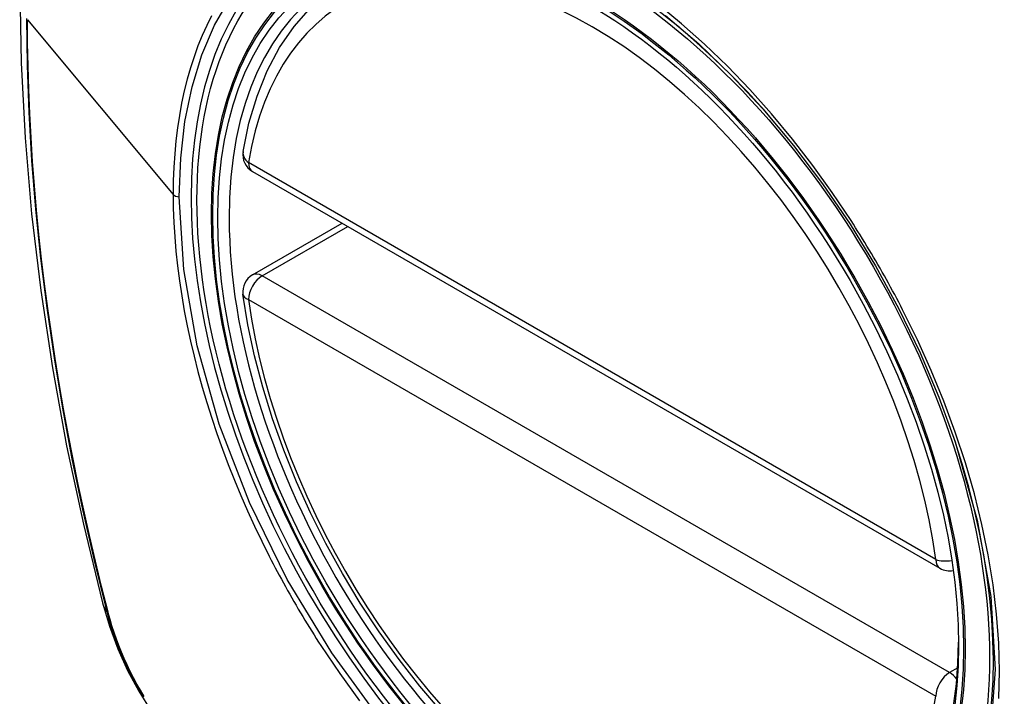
# Model space of a CAD drawing. Header units: inches. Extents: x 429.4 to 505.1, y 166.8 to 235.9.
# Tile 17 of 113: x 429.903 to 430.505, y 217.235 to 217.648. Entities that reach past the tile are written whole.
import ezdxf

# ---------------------------------------------------------------- set-up
doc = ezdxf.new("R2010")
doc.units = ezdxf.units.IN
doc.header["$MEASUREMENT"] = 0
doc.layers.add('Visible Edges(ANSI)', color=7, linetype='Continuous', lineweight=25)
doc.layers.add('Visible Tangent Edges(ANSI)', color=7, linetype='Continuous', lineweight=25)

msp = doc.modelspace()

# ---------------------------------------------------------------- linework, layer by layer
at = {"layer": 'Visible Edges(ANSI)'}
for p, q in [((430.04561, 217.5556), (430.46535, 217.31327)), ((430.04561, 217.49248), (430.10028, 217.52404))]:
    msp.add_line(p, q, dxfattribs=at)
at = {"layer": 'Visible Edges(ANSI)', "flags": 128}
for points in [[(429.95751, 217.99931), (429.94467, 217.96126), (429.93361, 217.92207), (429.92431, 217.88184), (429.91675, 217.84062), (429.91091, 217.79848), (429.90676, 217.75548), (429.90429, 217.71169), (429.90347, 217.66716), (429.90428, 217.62196), (429.90671, 217.57616), (429.91073, 217.5298), (429.91632, 217.48297), (429.92347, 217.43572), (429.93215, 217.38812), (429.94234, 217.34024), (429.95402, 217.29215)], [(430.03986, 217.56774), (430.04346, 217.58522), (430.04838, 217.60171), (430.05463, 217.6171), (430.0622, 217.6313), (430.07106, 217.6442), (430.08117, 217.65567), (430.09248, 217.66562), (430.10489, 217.67393)], [(430.35729, 217.59386), (430.37602, 217.57156), (430.39378, 217.54806), (430.41052, 217.52345), (430.42609, 217.49795), (430.44039, 217.47172), (430.45333, 217.44492), (430.46479, 217.4178), (430.47474, 217.39043)], [(430.16109, 217.22576), (430.14786, 217.24132), (430.13514, 217.2576), (430.12298, 217.27453), (430.11144, 217.29203), (430.10057, 217.31002), (430.09042, 217.32843), (430.08104, 217.34717), (430.07246, 217.36617), (430.06472, 217.38532), (430.05786, 217.40456), (430.05192, 217.4238), (430.04691, 217.44294), (430.04287, 217.46192), (430.03982, 217.48064)], [(429.95402, 217.29215), (429.95826, 217.27786), (429.9634, 217.26414), (429.96939, 217.25093), (429.97619, 217.23821), (429.9838, 217.22596), (429.99225, 217.21418), (430.00156, 217.20286), (430.01182, 217.19205)]]:
    msp.add_lwpolyline(points, dxfattribs=at)
at = {"layer": 'Visible Edges(ANSI)'}
for centre, start, end in [((430.05152, 217.56583), 170.71815, 240), ((430.05152, 217.48225), 120, 187.82827), ((430.47126, 217.32349), 240, 281.23954)]:
    msp.add_arc(centre, 0.01181, start, end, dxfattribs=at)
msp.add_ellipse((430.2506, 217.39665), major_axis=(0.15994, -0.27703), ratio=0.57735, dxfattribs=at)
msp.add_ellipse((430.25408, 217.39865), major_axis=(0.15748, -0.27276), ratio=0.57735, start_param=2.363977, end_param=7.060801, dxfattribs=at)
at = {"layer": 'Visible Tangent Edges(ANSI)'}
for p, q in [((429.90822, 217.64833), (429.99717, 217.54166)), ((430.46291, 217.31867), (430.04317, 217.56101)), ((430.05152, 217.4919), (430.10374, 217.52204)), ((430.47126, 217.24956), (430.05152, 217.4919)), ((430.04317, 217.47743), (430.46291, 217.23509)), ((429.95754, 217.28603), (429.95742, 217.28648)), ((430.47625, 217.25244), (430.47126, 217.24956))]:
    msp.add_line(p, q, dxfattribs=at)
at = {"layer": 'Visible Tangent Edges(ANSI)', "flags": 128}
for points in [[(430.00091, 217.54008), (430.00178, 217.56366), (430.0044, 217.58616), (430.00874, 217.60733), (430.01477, 217.62695), (430.02244, 217.64492), (430.03173, 217.66117)], [(430.4111, 217.52571), (430.39968, 217.54278), (430.38776, 217.55936), (430.37538, 217.57537), (430.36252, 217.59084), (430.34924, 217.6057), (430.3356, 217.61987), (430.32168, 217.63329), (430.30754, 217.64589), (430.29324, 217.6576)], [(429.90759, 217.64902), (429.90794, 217.6205), (429.90897, 217.59157), (429.9107, 217.56226), (429.9131, 217.5326), (429.9162, 217.50262), (429.91997, 217.47236), (429.92443, 217.44184), (429.92956, 217.41112), (429.93535, 217.38022), (429.9418, 217.34918), (429.94889, 217.31802), (429.95664, 217.28672)], [(429.95742, 217.28648), (429.95346, 217.30213), (429.94966, 217.31773), (429.94602, 217.33331), (429.94254, 217.34886), (429.93922, 217.36437), (429.93607, 217.37986), (429.93308, 217.39531), (429.93026, 217.41072), (429.9276, 217.42609), (429.92511, 217.44141), (429.92279, 217.45668), (429.92064, 217.47189), (429.91866, 217.48704), (429.91685, 217.50213), (429.91521, 217.51714), (429.91374, 217.53208), (429.91245, 217.54693), (429.91132, 217.56171), (429.91038, 217.57639), (429.9096, 217.59098), (429.909, 217.60547), (429.90856, 217.61986), (429.90831, 217.63414), (429.90822, 217.64833)], [(430.02065, 217.65078), (430.01767, 217.64482), (430.01489, 217.63865), (430.0123, 217.63227), (430.00991, 217.6257), (430.00771, 217.61892), (430.00572, 217.61195), (430.00394, 217.60479), (430.00236, 217.59744), (430.00098, 217.58991), (429.99982, 217.58222), (429.99887, 217.57437), (429.99813, 217.56638), (429.9976, 217.55826), (429.99728, 217.55001), (429.99717, 217.54166)], [(430.29775, 217.65095), (430.31807, 217.63358), (430.33798, 217.61447), (430.35727, 217.59384)], [(429.99717, 217.54166), (429.99728, 217.53316), (429.9976, 217.52453), (429.99814, 217.51577), (429.99888, 217.50691), (429.99984, 217.49794), (430.00101, 217.48889), (430.00238, 217.47977), (430.00396, 217.47058), (430.00574, 217.46134), (430.00773, 217.45205), (430.00992, 217.44274), (430.01231, 217.43337), (430.01491, 217.42395), (430.0177, 217.4145), (430.0207, 217.40503), (430.02389, 217.39555), (430.02727, 217.38607), (430.03083, 217.37661), (430.03458, 217.36718), (430.0385, 217.35778), (430.04259, 217.34842), (430.04686, 217.3391), (430.05129, 217.32984), (430.05589, 217.32064)], [(430.1247, 217.21977), (430.09398, 217.26168), (430.06684, 217.30651), (430.04383, 217.35336), (430.02535, 217.40129), (430.01187, 217.44907), (430.00368, 217.49569), (430.00091, 217.54008)], [(430.44262, 217.47111), (430.44142, 217.47344), (430.44021, 217.47576), (430.43899, 217.47809), (430.43775, 217.4804), (430.43651, 217.48272), (430.43526, 217.48503), (430.434, 217.48733), (430.43272, 217.48963), (430.43144, 217.49193), (430.43015, 217.49422), (430.42885, 217.4965), (430.42754, 217.49878), (430.42622, 217.50106), (430.42489, 217.50333), (430.42355, 217.50559), (430.42221, 217.50785), (430.42085, 217.5101), (430.41948, 217.51235), (430.41811, 217.51459), (430.41672, 217.51683), (430.41533, 217.51906), (430.41393, 217.52128), (430.41252, 217.5235), (430.4111, 217.52571)], [(430.50135, 217.23371), (430.50178, 217.25041), (430.50134, 217.26762), (430.50003, 217.28525), (430.49788, 217.30324), (430.49488, 217.32154), (430.49105, 217.34007), (430.48641, 217.35878), (430.48097, 217.37761), (430.47475, 217.39649), (430.46777, 217.41536), (430.46007, 217.43412), (430.45168, 217.45272), (430.44262, 217.47111)], [(430.47473, 217.39044), (430.4882, 217.34261), (430.49637, 217.29595), (430.49904, 217.25144), (430.49612, 217.21024)], [(430.05589, 217.32064), (430.05709, 217.3183), (430.0583, 217.31597), (430.05952, 217.31365), (430.06075, 217.31133), (430.06199, 217.30901), (430.06324, 217.3067), (430.0645, 217.30439), (430.06577, 217.30209), (430.06705, 217.29979), (430.06834, 217.2975), (430.06964, 217.29522), (430.07095, 217.29294), (430.07227, 217.29066), (430.0736, 217.28839), (430.07494, 217.28613), (430.07629, 217.28387), (430.07764, 217.28162), (430.07901, 217.27937), (430.08039, 217.27713), (430.08178, 217.2749), (430.08318, 217.27267), (430.08458, 217.27045), (430.086, 217.26824), (430.08742, 217.26603)], [(429.95664, 217.28672), (429.95774, 217.28268), (429.95894, 217.27862), (429.96025, 217.27454), (429.96167, 217.27047), (429.9632, 217.2664), (429.96482, 217.26233), (429.96655, 217.25829), (429.96838, 217.25426), (429.9703, 217.25025), (429.97232, 217.24628), (429.97442, 217.24235), (429.97661, 217.23846), (429.97888, 217.23461)], [(429.97941, 217.23503), (429.97718, 217.23879), (429.97504, 217.24259), (429.97298, 217.24644), (429.97101, 217.25032), (429.96913, 217.25423), (429.96733, 217.25817), (429.96564, 217.26213), (429.96403, 217.26611), (429.96253, 217.27009), (429.96113, 217.27408), (429.95983, 217.27807), (429.95863, 217.28206), (429.95754, 217.28603)], [(430.08742, 217.26603), (430.0989, 217.24898), (430.11089, 217.2324)]]:
    msp.add_lwpolyline(points, dxfattribs=at)
at = {"layer": 'Visible Tangent Edges(ANSI)'}
for centre, major_axis, ratio, start_param, end_param in [((430.25309, 217.39808), (-0.17318, 0.29996), 0.57735, 5.05527, 10.652693), ((430.25304, 217.39805), (-0.15059, 0.26083), 0.57735, 4.097754, 6.89782), ((430.05152, 217.56583), (-0.01166, 0.00191), 0.667065, 0, 0.886663), ((430.05152, 217.56583), (-0.00591, -0.01023), 0.57735, 5.497787, 6.283185), ((430.00161, 217.54289), (0.00492, 0), 0.57735, 3.590316, 4.570492), ((430.05152, 217.48225), (-0.00591, -0.01023), 0.57735, 3.926991, 5.497787), ((430.05152, 217.48225), (-0.00591, 0.01023), 0.57735, 5.497787, 6.283185), ((430.05152, 217.48225), (-0.0117, -0.00161), 0.470841, 0, 0.713429), ((430.25304, 217.39805), (0.15059, -0.26083), 0.57735, 4.097754, 6.89782), ((430.47126, 217.32349), (-0.00591, -0.01023), 0.57735, 5.497787, 6.283185), ((430.47126, 217.32349), (-0.0117, -0.00161), 0.470841, 0.713429, 1.626628), ((430.0684, 217.32162), (-0.11437, -0.02947), 0.354513, 0, 0.141666), ((429.96596, 217.28963), (-0.00953, -0.00245), 0.359305, 0.141946, 0.405653), ((430.47126, 217.23992), (0.00591, 0.01023), 0.57735, 0.785398, 2.356194), ((430.47126, 217.23992), (0.00591, -0.01023), 0.57735, 1.792602, 2.356194)]:
    msp.add_ellipse(centre, major_axis=major_axis, ratio=ratio, start_param=start_param, end_param=end_param, dxfattribs=at)
for centre, major_axis in [((430.25368, 217.39842), (-0.17111, 0.29637)), ((430.25071, 217.39671), (0.1627, -0.2818)), ((430.2506, 217.39665), (-0.1621, 0.28076))]:
    msp.add_ellipse(centre, major_axis=major_axis, ratio=0.57735, dxfattribs=at)

doc.saveas('drawing.dxf')
